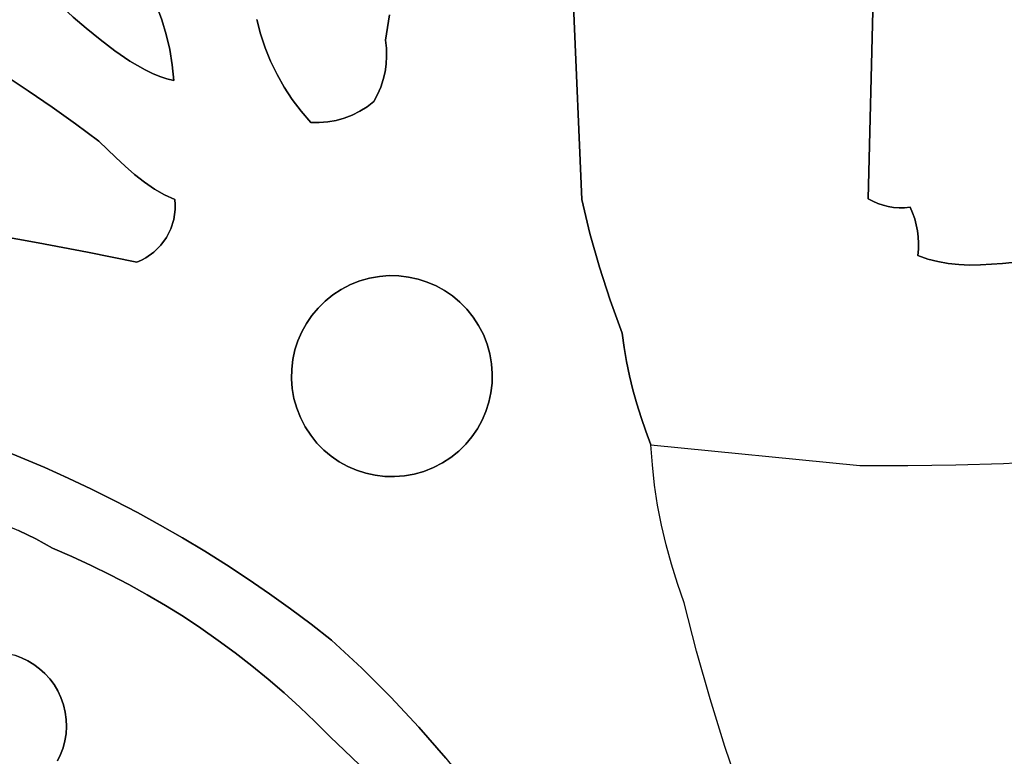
# Model space of a CAD drawing. Header units: inches. Extents: x 36.3 to 71.4, y 17.4 to 61.7.
# Tile 46 of 80: x 62.2 to 67.1, y 29.8 to 33.5. Entities that reach past the tile are written whole.
import ezdxf

# ---------------------------------------------------------------- set-up
doc = ezdxf.new("R2010")
doc.units = ezdxf.units.IN
doc.layers.add('SURFACES_FOR_SKETCHUP', color=7, linetype='Continuous')

msp = doc.modelspace()

# ---------------------------------------------------------------- linework, layer by layer
at = {"layer": 'SURFACES_FOR_SKETCHUP'}
for points, invisible_edges in [([(66.4275, 32.5645), (66.4626, 33.9649), (64.9504, 33.5319)], 10), ([(66.4275, 32.5645), (67.0596, 33.83), (66.4626, 33.9649)], 3), ([(61.889, 33.8459), (61.8492, 33.338), (62.3859, 33.5263)], 3), ([(66.4275, 32.5645), (66.6382, 32.5218), (67.0596, 33.83)], 11), ([(67.1145, 33.8287), (67.0596, 33.83), (66.6382, 32.5218)], 10), ([(66.6382, 32.5218), (67.6214, 32.5601), (67.1145, 33.8287)], 11), ([(62.5062, 33.419), (62.7899, 33.6715), (62.4421, 33.4749)], 3), ([(62.7899, 33.6715), (62.5062, 33.419), (62.8268, 33.6032)], 3), ([(62.5062, 33.419), (62.5761, 33.3616), (62.8268, 33.6032)], 10), ([(62.8589, 33.5329), (62.8268, 33.6032), (62.5761, 33.3616)], 10), ([(62.5761, 33.3616), (62.65, 33.3058), (62.8589, 33.5329)], 10), ([(62.8862, 33.4606), (62.8589, 33.5329), (62.65, 33.3058)], 10), ([(62.8589, 33.5329), (62.8862, 33.4606), (63.3617, 33.4624)], 10), ([(64.9917, 32.5601), (64.9504, 33.5319), (63.9963, 33.1611)], 10), ([(64.0054, 33.1997), (63.9963, 33.1611), (64.9504, 33.5319)], 10), ([(64.0111, 33.239), (64.0054, 33.1997), (64.9504, 33.5319)], 10), ([(64.0133, 33.2786), (64.0111, 33.239), (64.9504, 33.5319)], 10), ([(64.0277, 33.4864), (64.0121, 33.3185), (64.9504, 33.5319)], 11), ([(64.0121, 33.3185), (64.0133, 33.2786), (64.9504, 33.5319)], 10), ([(64.9504, 33.5319), (64.9917, 32.5601), (66.4275, 32.5645)], 10), ([(61.9728, 33.2625), (62.3859, 33.5263), (61.8492, 33.338)], 3), ([(62.095, 33.1849), (62.3859, 33.5263), (61.9728, 33.2625)], 3), ([(62.3859, 33.5263), (62.095, 33.1849), (62.4421, 33.4749)], 3), ([(63.3806, 33.3909), (64.0277, 33.4864), (63.3617, 33.4624)], 3), ([(64.0277, 33.4864), (63.3806, 33.3909), (64.0074, 33.3584)], 3), ([(64.0277, 33.4864), (64.0074, 33.3584), (64.0121, 33.3185)], 8), ([(62.2159, 33.1051), (62.4421, 33.4749), (62.095, 33.1849)], 3), ([(62.4421, 33.4749), (62.2159, 33.1051), (62.5062, 33.419)], 3), ([(62.65, 33.3058), (62.7258, 33.2544), (62.8862, 33.4606)], 10), ([(62.8862, 33.4606), (62.7258, 33.2544), (62.9086, 33.3867)], 3), ([(62.8862, 33.4606), (62.9086, 33.3867), (63.3617, 33.4624)], 10), ([(62.9086, 33.3867), (62.9261, 33.3113), (63.3617, 33.4624)], 10), ([(63.3806, 33.3909), (63.3617, 33.4624), (62.9261, 33.3113)], 10), ([(62.3354, 33.0233), (62.5062, 33.419), (62.2159, 33.1051)], 3), ([(62.5062, 33.419), (62.3354, 33.0233), (62.5761, 33.3616)], 3), ([(62.9086, 33.3867), (62.7258, 33.2544), (62.9261, 33.3113)], 3), ([(62.9261, 33.3113), (62.9386, 33.2348), (63.3806, 33.3909)], 10), ([(63.404, 33.3211), (63.3806, 33.3909), (62.9386, 33.2348)], 10), ([(63.404, 33.3211), (64.0074, 33.3584), (63.3806, 33.3909)], 3), ([(62.5761, 33.3616), (62.3354, 33.0233), (62.65, 33.3058)], 3), ([(63.4318, 33.2531), (64.0074, 33.3584), (63.404, 33.3211)], 3), ([(63.4638, 33.187), (64.0074, 33.3584), (63.4318, 33.2531)], 3), ([(64.0074, 33.3584), (63.4638, 33.187), (64.0121, 33.3185)], 3), ([(62.4535, 32.9393), (62.65, 33.3058), (62.3354, 33.0233)], 3), ([(62.65, 33.3058), (62.4535, 32.9393), (62.7258, 33.2544)], 3), ([(62.8017, 33.2106), (62.9261, 33.3113), (62.7258, 33.2544)], 3), ([(62.8017, 33.2106), (62.8391, 33.1924), (62.9261, 33.3113)], 10), ([(62.9386, 33.2348), (62.9261, 33.3113), (62.8391, 33.1924)], 10), ([(62.9386, 33.2348), (62.9459, 33.1573), (63.404, 33.3211)], 10), ([(63.4318, 33.2531), (63.404, 33.3211), (62.9459, 33.1573)], 10), ([(63.5, 33.1231), (64.0121, 33.3185), (63.4638, 33.187)], 3), ([(64.0121, 33.3185), (63.5, 33.1231), (64.0133, 33.2786)], 3), ([(62.57, 32.8533), (62.7258, 33.2544), (62.4535, 32.9393)], 3), ([(62.7258, 33.2544), (62.57, 32.8533), (62.8017, 33.2106)], 3), ([(62.8391, 33.1924), (62.8757, 33.1772), (62.9386, 33.2348)], 10), ([(62.8757, 33.1772), (62.9114, 33.1654), (62.9386, 33.2348)], 10), ([(62.9459, 33.1573), (62.9386, 33.2348), (62.9114, 33.1654)], 2), ([(63.4638, 33.187), (63.4318, 33.2531), (62.9459, 33.1573)], 10), ([(64.0133, 33.2786), (63.5, 33.1231), (64.0111, 33.239)], 3), ([(64.0111, 33.239), (63.5, 33.1231), (64.0054, 33.1997)], 3), ([(62.095, 33.1849), (61.8753, 32.9825), (62.2159, 33.1051)], 3), ([(62.8017, 33.2106), (62.57, 32.8533), (62.8391, 33.1924)], 3), ([(62.57, 32.8533), (62.6557, 32.7706), (62.8391, 33.1924)], 10), ([(62.8757, 33.1772), (62.8391, 33.1924), (62.6557, 32.7706)], 10), ([(63.5, 33.1231), (63.4638, 33.187), (62.9459, 33.1573)], 10), ([(64.0054, 33.1997), (63.5, 33.1231), (63.9963, 33.1611)], 3), ([(62.9114, 33.1654), (62.8757, 33.1772), (62.6557, 32.7706)], 10), ([(62.6557, 32.7706), (62.7019, 32.7279), (62.9114, 33.1654)], 10), ([(62.9114, 33.1654), (62.7019, 32.7279), (62.9459, 33.1573)], 3), ([(62.7498, 32.6863), (62.9459, 33.1573), (62.7019, 32.7279)], 3), ([(62.7498, 32.6863), (62.799, 32.6473), (62.9459, 33.1573)], 10), ([(62.799, 32.6473), (62.8493, 32.6123), (62.9459, 33.1573)], 10), ([(62.8493, 32.6123), (62.9002, 32.5829), (62.9459, 33.1573)], 10), ([(62.9513, 32.5604), (62.9459, 33.1573), (62.9002, 32.5829)], 3), ([(63.5403, 33.0617), (63.5, 33.1231), (62.9459, 33.1573)], 10), ([(62.9459, 33.1573), (62.9513, 32.5604), (63.5403, 33.0617)], 11), ([(63.5403, 33.0617), (63.9963, 33.1611), (63.5, 33.1231)], 3), ([(63.9963, 33.1611), (63.5403, 33.0617), (63.8407, 32.9835)], 11), ([(63.8407, 32.9835), (63.8788, 33.0025), (63.9963, 33.1611)], 10), ([(63.9963, 33.1611), (63.8788, 33.0025), (63.9839, 33.1233)], 3), ([(63.9963, 33.1611), (63.9839, 33.1233), (64.9917, 32.5601)], 10), ([(62.2159, 33.1051), (61.8684, 32.8908), (62.3354, 33.0233)], 3), ([(61.8737, 32.9208), (61.8684, 32.8908), (62.2159, 33.1051)], 10), ([(61.8737, 32.9208), (62.2159, 33.1051), (61.876, 32.9515)], 3), ([(61.876, 32.9515), (62.2159, 33.1051), (61.8753, 32.9825)], 3), ([(63.8788, 33.0025), (63.9151, 33.0251), (63.9839, 33.1233)], 10), ([(63.9682, 33.0866), (63.9839, 33.1233), (63.9151, 33.0251)], 10), ([(63.9492, 33.0513), (63.9682, 33.0866), (63.9151, 33.0251)], 2), ([(63.9682, 33.0866), (63.9492, 33.0513), (64.9917, 32.5601)], 10), ([(63.9839, 33.1233), (63.9682, 33.0866), (64.9917, 32.5601)], 10), ([(63.5403, 33.0617), (62.9513, 32.5604), (63.5845, 33.0028)], 3), ([(63.5845, 33.0028), (63.7601, 32.9569), (63.5403, 33.0617)], 3), ([(63.801, 32.9683), (63.5403, 33.0617), (63.7601, 32.9569)], 3), ([(63.8407, 32.9835), (63.5403, 33.0617), (63.801, 32.9683)], 3), ([(63.9492, 33.0513), (63.9151, 33.0251), (64.1236, 32.1717)], 10), ([(64.1708, 32.1613), (64.2168, 32.1465), (63.9492, 33.0513)], 10), ([(64.1236, 32.1717), (64.1708, 32.1613), (63.9492, 33.0513)], 10), ([(64.2168, 32.1465), (64.9917, 32.5601), (63.9492, 33.0513)], 11), ([(61.8494, 32.8333), (62.0189, 32.3867), (62.3354, 33.0233)], 11), ([(61.8602, 32.8615), (61.8494, 32.8333), (62.3354, 33.0233)], 10), ([(61.8602, 32.8615), (62.3354, 33.0233), (61.8684, 32.8908)], 3), ([(62.4535, 32.9393), (62.3354, 33.0233), (62.0189, 32.3867)], 10), ([(63.5845, 33.0028), (62.9513, 32.5604), (63.6325, 32.9467)], 3), ([(63.6756, 32.946), (63.7182, 32.9494), (63.5845, 33.0028)], 10), ([(63.6325, 32.9467), (63.6756, 32.946), (63.5845, 33.0028)], 2), ([(63.7182, 32.9494), (63.7601, 32.9569), (63.5845, 33.0028)], 10), ([(63.8407, 32.9835), (64.0265, 32.1786), (63.8788, 33.0025)], 3), ([(63.9151, 33.0251), (63.8788, 33.0025), (64.0753, 32.1775)], 10), ([(64.0753, 32.1775), (63.8788, 33.0025), (64.0265, 32.1786)], 3), ([(64.0753, 32.1775), (64.1236, 32.1717), (63.9151, 33.0251)], 10), ([(62.2665, 32.3429), (62.4535, 32.9393), (62.0189, 32.3867)], 3), ([(62.4535, 32.9393), (62.2665, 32.3429), (62.57, 32.8533)], 3), ([(62.9533, 32.535), (63.6325, 32.9467), (62.9513, 32.5604)], 3), ([(62.953, 32.5098), (63.6325, 32.9467), (62.9533, 32.535)], 3), ([(62.953, 32.5098), (63.7434, 32.0823), (63.6325, 32.9467)], 11), ([(63.6325, 32.9467), (63.8316, 32.1336), (63.6756, 32.946)], 3), ([(63.8316, 32.1336), (63.6325, 32.9467), (63.7858, 32.1099)], 3), ([(63.7858, 32.1099), (63.6325, 32.9467), (63.7434, 32.0823)], 3), ([(63.6756, 32.946), (63.8796, 32.1525), (63.7182, 32.9494)], 3), ([(63.8796, 32.1525), (63.6756, 32.946), (63.8316, 32.1336)], 3), ([(63.7182, 32.9494), (63.9283, 32.1662), (63.7601, 32.9569)], 3), ([(63.9283, 32.1662), (63.7182, 32.9494), (63.8796, 32.1525)], 3), ([(63.7601, 32.9569), (63.9773, 32.1749), (63.801, 32.9683)], 3), ([(63.9773, 32.1749), (63.7601, 32.9569), (63.9283, 32.1662)], 3), ([(63.801, 32.9683), (63.9773, 32.1749), (63.8407, 32.9835)], 3), ([(64.0265, 32.1786), (63.8407, 32.9835), (63.9773, 32.1749)], 3), ([(62.6557, 32.7706), (62.57, 32.8533), (62.2665, 32.3429)], 10), ([(62.2665, 32.3429), (62.5135, 32.2962), (62.6557, 32.7706)], 10), ([(62.7019, 32.7279), (62.6557, 32.7706), (62.5135, 32.2962)], 10), ([(62.7019, 32.7279), (62.5135, 32.2962), (62.7498, 32.6863)], 3), ([(62.7498, 32.6863), (62.5135, 32.2962), (62.799, 32.6473)], 3), ([(62.7599, 32.2464), (62.799, 32.6473), (62.5135, 32.2962)], 3), ([(62.7834, 32.2564), (62.799, 32.6473), (62.7599, 32.2464)], 3), ([(62.7834, 32.2564), (62.8057, 32.2681), (62.799, 32.6473)], 10), ([(62.8493, 32.6123), (62.799, 32.6473), (62.8057, 32.2681)], 10), ([(62.8464, 32.2966), (62.8493, 32.6123), (62.8057, 32.2681)], 3), ([(62.8813, 32.3309), (62.8493, 32.6123), (62.8464, 32.2966)], 3), ([(62.9099, 32.3703), (62.9318, 32.4138), (62.8493, 32.6123)], 10), ([(62.8493, 32.6123), (62.9318, 32.4138), (62.9002, 32.5829)], 3), ([(62.9099, 32.3703), (62.8493, 32.6123), (62.8813, 32.3309)], 3), ([(62.9533, 32.535), (62.9513, 32.5604), (62.9002, 32.5829)], 8), ([(62.9464, 32.4606), (62.953, 32.5098), (62.9002, 32.5829)], 10), ([(62.9533, 32.535), (62.9002, 32.5829), (62.953, 32.5098)], 3), ([(62.9318, 32.4138), (62.9464, 32.4606), (62.9002, 32.5829)], 10), ([(64.2168, 32.1465), (64.2612, 32.1274), (64.9917, 32.5601)], 10), ([(64.2612, 32.1274), (64.3036, 32.1041), (64.9917, 32.5601)], 10), ([(64.3036, 32.1041), (64.3438, 32.0767), (64.9917, 32.5601)], 10), ([(65.0326, 32.3899), (64.9917, 32.5601), (64.3438, 32.0767)], 10), ([(65.0326, 32.3899), (66.4275, 32.5645), (64.9917, 32.5601)], 3), ([(65.0802, 32.2216), (66.4275, 32.5645), (65.0326, 32.3899)], 3), ([(65.1344, 32.0552), (66.4275, 32.5645), (65.0802, 32.2216)], 3), ([(65.1951, 31.8911), (66.4275, 32.5645), (65.1344, 32.0552)], 3), ([(65.1951, 31.8911), (65.2049, 31.8192), (66.4275, 32.5645)], 10), ([(66.4275, 32.5645), (65.2049, 31.8192), (66.6774, 32.2795)], 11), ([(66.4517, 32.5513), (66.4275, 32.5645), (66.6774, 32.2795)], 10), ([(66.4275, 32.5645), (66.4517, 32.5513), (66.5027, 32.5315)], 10), ([(66.5292, 32.5249), (66.4275, 32.5645), (66.5027, 32.5315)], 3), ([(66.4275, 32.5645), (66.5292, 32.5249), (66.6382, 32.5218)], 11), ([(66.4768, 32.5403), (66.4517, 32.5513), (66.6774, 32.2795)], 10), ([(66.4768, 32.5403), (66.5027, 32.5315), (66.4517, 32.5513)], 2), ([(66.5027, 32.5315), (66.4768, 32.5403), (66.6774, 32.2795)], 10), ([(67.6214, 32.5601), (66.6382, 32.5218), (67.2132, 32.2513)], 11), ([(62.9464, 32.4606), (63.7046, 32.0511), (62.953, 32.5098)], 3), ([(63.7434, 32.0823), (62.953, 32.5098), (63.7046, 32.0511)], 3), ([(66.6774, 32.2795), (66.6805, 32.3106), (66.5027, 32.5315)], 10), ([(66.5292, 32.5249), (66.5027, 32.5315), (66.6805, 32.3106)], 10), ([(66.6797, 32.3728), (66.5292, 32.5249), (66.6812, 32.3418)], 3), ([(66.6805, 32.3106), (66.6812, 32.3418), (66.5292, 32.5249)], 10), ([(66.5292, 32.5249), (66.6797, 32.3728), (66.5561, 32.5207)], 3), ([(66.5292, 32.5249), (66.5561, 32.5207), (66.6382, 32.5218)], 10), ([(66.6382, 32.5218), (66.5561, 32.5207), (66.6108, 32.5191)], 3), ([(66.5561, 32.5207), (66.6698, 32.434), (66.5834, 32.5187)], 3), ([(66.6759, 32.4036), (66.5561, 32.5207), (66.6797, 32.3728)], 3), ([(66.6698, 32.434), (66.5561, 32.5207), (66.6759, 32.4036)], 3), ([(66.5834, 32.5187), (66.6108, 32.5191), (66.5561, 32.5207)], 2), ([(66.5834, 32.5187), (66.6615, 32.4639), (66.6108, 32.5191)], 3), ([(66.6615, 32.4639), (66.5834, 32.5187), (66.6698, 32.434)], 3), ([(66.6509, 32.4933), (66.6382, 32.5218), (66.6108, 32.5191)], 8), ([(66.6509, 32.4933), (66.6108, 32.5191), (66.6615, 32.4639)], 3), ([(67.2132, 32.2513), (66.6382, 32.5218), (67.1019, 32.2393)], 3), ([(66.6509, 32.4933), (67.1019, 32.2393), (66.6382, 32.5218)], 3), ([(66.6615, 32.4639), (66.9913, 32.2324), (66.6509, 32.4933)], 3), ([(67.1019, 32.2393), (66.6509, 32.4933), (66.9913, 32.2324)], 3), ([(62.9318, 32.4138), (63.6695, 32.0165), (62.9464, 32.4606)], 3), ([(63.7046, 32.0511), (62.9464, 32.4606), (63.6695, 32.0165)], 3), ([(66.6698, 32.434), (66.9367, 32.232), (66.6615, 32.4639)], 3), ([(66.9913, 32.2324), (66.6615, 32.4639), (66.9367, 32.232)], 3), ([(62.9099, 32.3703), (63.6382, 31.979), (62.9318, 32.4138)], 3), ([(63.6695, 32.0165), (62.9318, 32.4138), (63.6382, 31.979)], 3), ([(66.9367, 32.232), (66.6698, 32.434), (66.8827, 32.2343)], 3), ([(66.6759, 32.4036), (66.8827, 32.2343), (66.6698, 32.434)], 3), ([(66.6797, 32.3728), (66.8296, 32.2397), (66.6759, 32.4036)], 3), ([(66.8827, 32.2343), (66.6759, 32.4036), (66.8296, 32.2397)], 3), ([(62.2665, 32.3429), (62.0189, 32.3867), (61.9382, 31.3619)], 10), ([(61.9382, 31.3619), (62.0595, 31.3159), (62.2665, 32.3429)], 10), ([(62.5135, 32.2962), (62.2665, 32.3429), (62.0595, 31.3159)], 10), ([(62.8813, 32.3309), (63.5875, 31.8965), (62.9099, 32.3703)], 3), ([(63.6108, 31.9389), (62.9099, 32.3703), (63.5875, 31.8965)], 3), ([(63.6382, 31.979), (62.9099, 32.3703), (63.6108, 31.9389)], 3), ([(64.3813, 32.0454), (65.0326, 32.3899), (64.3438, 32.0767)], 3), ([(64.4158, 32.0103), (65.0326, 32.3899), (64.3813, 32.0454)], 3), ([(64.4471, 31.9714), (65.0326, 32.3899), (64.4158, 32.0103)], 3), ([(65.0326, 32.3899), (64.4471, 31.9714), (65.0802, 32.2216)], 3), ([(66.6812, 32.3418), (66.7776, 32.2488), (66.6797, 32.3728)], 3), ([(66.8296, 32.2397), (66.6797, 32.3728), (66.7776, 32.2488)], 3), ([(62.0595, 31.3159), (62.1798, 31.2675), (62.5135, 32.2962)], 10), ([(62.1798, 31.2675), (62.299, 31.2168), (62.5135, 32.2962)], 10), ([(62.7599, 32.2464), (62.5135, 32.2962), (62.299, 31.2168)], 10), ([(62.8057, 32.2681), (63.5536, 31.8061), (62.8464, 32.2966)], 3), ([(62.8464, 32.2966), (63.5684, 31.8521), (62.8813, 32.3309)], 3), ([(63.5684, 31.8521), (62.8464, 32.2966), (63.5536, 31.8061)], 3), ([(63.5875, 31.8965), (62.8813, 32.3309), (63.5684, 31.8521)], 3), ([(66.6805, 32.3106), (66.6774, 32.2795), (66.7268, 32.2619)], 8), ([(66.6812, 32.3418), (66.6805, 32.3106), (66.7268, 32.2619)], 10), ([(66.7268, 32.2619), (66.7776, 32.2488), (66.6812, 32.3418)], 10), ([(62.299, 31.2168), (62.4172, 31.1638), (62.7599, 32.2464)], 10), ([(62.4172, 31.1638), (62.5342, 31.1084), (62.7599, 32.2464)], 10), ([(62.5342, 31.1084), (62.6501, 31.0508), (62.7599, 32.2464)], 10), ([(63.5363, 31.6617), (62.7599, 32.2464), (62.6501, 31.0508)], 11), ([(62.7599, 32.2464), (63.5374, 31.7106), (62.7834, 32.2564)], 3), ([(63.5374, 31.7106), (62.7599, 32.2464), (63.5363, 31.6617)], 3), ([(62.7834, 32.2564), (63.5432, 31.7588), (62.8057, 32.2681)], 3), ([(63.5432, 31.7588), (62.7834, 32.2564), (63.5374, 31.7106)], 3), ([(63.5536, 31.8061), (62.8057, 32.2681), (63.5432, 31.7588)], 3), ([(65.2171, 31.7478), (66.6774, 32.2795), (65.2049, 31.8192)], 3), ([(66.387, 31.2269), (66.6774, 32.2795), (65.2171, 31.7478)], 11), ([(66.6273, 31.2266), (66.6774, 32.2795), (66.387, 31.2269)], 3), ([(66.6774, 32.2795), (66.6273, 31.2266), (66.7268, 32.2619)], 3), ([(66.7268, 32.2619), (66.6273, 31.2266), (66.7776, 32.2488)], 3), ([(66.7776, 32.2488), (66.6273, 31.2266), (66.8296, 32.2397)], 3), ([(67.2132, 32.2513), (67.1019, 32.2393), (67.3462, 31.2511)], 10), ([(64.4747, 31.9291), (65.0802, 32.2216), (64.4471, 31.9714)], 3), ([(64.4984, 31.8833), (65.0802, 32.2216), (64.4747, 31.9291)], 3), ([(65.0802, 32.2216), (64.4984, 31.8833), (65.1344, 32.0552)], 3), ([(66.8676, 31.2298), (66.8296, 32.2397), (66.6273, 31.2266)], 3), ([(66.8296, 32.2397), (66.8676, 31.2298), (66.8827, 32.2343)], 3), ([(66.8827, 32.2343), (66.8676, 31.2298), (66.9367, 32.232)], 3), ([(66.9367, 32.232), (66.8676, 31.2298), (66.9913, 32.2324)], 3), ([(67.1074, 31.2375), (66.9913, 32.2324), (66.8676, 31.2298)], 3), ([(67.1019, 32.2393), (66.9913, 32.2324), (67.1074, 31.2375)], 10), ([(67.1074, 31.2375), (67.3462, 31.2511), (67.1019, 32.2393)], 10), ([(63.8316, 32.1336), (63.5684, 31.8521), (64.2168, 32.1465)], 11), ([(64.2168, 32.1465), (63.5684, 31.8521), (63.8628, 31.2036)], 11), ([(64.2168, 32.1465), (64.1708, 32.1613), (63.8316, 32.1336)], 10), ([(63.8796, 32.1525), (63.8316, 32.1336), (64.1708, 32.1613)], 10), ([(64.5113, 31.498), (64.2168, 32.1465), (63.8628, 31.2036)], 11), ([(64.1236, 32.1717), (64.0753, 32.1775), (63.8796, 32.1525)], 10), ([(63.8796, 32.1525), (64.0753, 32.1775), (63.9283, 32.1662)], 3), ([(64.1708, 32.1613), (64.1236, 32.1717), (63.8796, 32.1525)], 10), ([(64.0265, 32.1786), (63.9283, 32.1662), (64.0753, 32.1775)], 3), ([(64.0265, 32.1786), (63.9773, 32.1749), (63.9283, 32.1662)], 8), ([(64.2168, 32.1465), (64.4984, 31.8833), (64.2612, 32.1274)], 3), ([(64.4984, 31.8833), (64.2168, 32.1465), (64.5113, 31.498)], 11), ([(63.5684, 31.8521), (63.8316, 32.1336), (63.5875, 31.8965)], 3), ([(63.8316, 32.1336), (63.7858, 32.1099), (63.5875, 31.8965)], 10), ([(63.5875, 31.8965), (63.7858, 32.1099), (63.6108, 31.9389)], 3), ([(63.6108, 31.9389), (63.7858, 32.1099), (63.6382, 31.979)], 3), ([(63.7858, 32.1099), (63.7434, 32.0823), (63.6382, 31.979)], 10), ([(64.4984, 31.8833), (64.4747, 31.9291), (64.2612, 32.1274)], 10), ([(64.2612, 32.1274), (64.4747, 31.9291), (64.3036, 32.1041)], 3), ([(64.3036, 32.1041), (64.4747, 31.9291), (64.3438, 32.0767)], 3), ([(63.6695, 32.0165), (63.6382, 31.979), (63.7434, 32.0823)], 10), ([(63.7434, 32.0823), (63.7046, 32.0511), (63.6695, 32.0165)], 8), ([(64.3813, 32.0454), (64.3438, 32.0767), (64.4471, 31.9714)], 10), ([(64.4747, 31.9291), (64.4471, 31.9714), (64.3438, 32.0767)], 10), ([(64.5173, 31.8353), (65.1344, 32.0552), (64.4984, 31.8833)], 3), ([(64.531, 31.7866), (65.1344, 32.0552), (64.5173, 31.8353)], 3), ([(65.1344, 32.0552), (64.531, 31.7866), (65.1951, 31.8911)], 3), ([(64.4471, 31.9714), (64.4158, 32.0103), (64.3813, 32.0454)], 8), ([(63.5684, 31.8521), (63.5536, 31.8061), (63.5813, 31.4669)], 10), ([(63.5813, 31.4669), (63.8628, 31.2036), (63.5684, 31.8521)], 11), ([(64.5113, 31.498), (64.5261, 31.544), (64.4984, 31.8833)], 10), ([(64.5173, 31.8353), (64.4984, 31.8833), (64.5261, 31.544)], 10), ([(64.5397, 31.7375), (65.1951, 31.8911), (64.531, 31.7866)], 3), ([(65.1951, 31.8911), (64.5397, 31.7375), (65.2049, 31.8192)], 3), ([(63.5536, 31.8061), (63.5432, 31.7588), (63.5624, 31.5148)], 10), ([(63.5624, 31.5148), (63.5813, 31.4669), (63.5536, 31.8061)], 10), ([(64.5365, 31.5913), (64.5423, 31.6396), (64.5173, 31.8353)], 10), ([(64.5173, 31.8353), (64.5423, 31.6396), (64.531, 31.7866)], 3), ([(64.5261, 31.544), (64.5365, 31.5913), (64.5173, 31.8353)], 10), ([(64.5434, 31.6884), (65.2049, 31.8192), (64.5397, 31.7375)], 3), ([(65.2049, 31.8192), (64.5434, 31.6884), (65.2171, 31.7478)], 3), ([(63.5432, 31.7588), (63.5374, 31.7106), (63.5624, 31.5148)], 10), ([(64.5434, 31.6884), (64.531, 31.7866), (64.5423, 31.6396)], 3), ([(64.5434, 31.6884), (64.5397, 31.7375), (64.531, 31.7866)], 8), ([(63.5363, 31.6617), (63.5486, 31.5635), (63.5374, 31.7106)], 3), ([(63.5624, 31.5148), (63.5374, 31.7106), (63.5486, 31.5635)], 3), ([(65.2171, 31.7478), (64.5423, 31.6396), (65.2317, 31.6769)], 3), ([(64.5423, 31.6396), (65.2171, 31.7478), (64.5434, 31.6884)], 3), ([(65.2317, 31.6769), (66.387, 31.2269), (65.2171, 31.7478)], 3), ([(63.5363, 31.6617), (62.6501, 31.0508), (63.54, 31.6126)], 3), ([(63.5363, 31.6617), (63.54, 31.6126), (63.5486, 31.5635)], 8), ([(64.5365, 31.5913), (65.2317, 31.6769), (64.5423, 31.6396)], 3), ([(65.2317, 31.6769), (64.5365, 31.5913), (65.2485, 31.6065)], 3), ([(65.2485, 31.6065), (66.387, 31.2269), (65.2317, 31.6769)], 3), ([(62.7647, 30.9908), (63.54, 31.6126), (62.6501, 31.0508)], 3), ([(63.54, 31.6126), (62.7647, 30.9908), (63.5486, 31.5635)], 3), ([(64.5365, 31.5913), (64.5261, 31.544), (65.2485, 31.6065)], 10), ([(65.2677, 31.5367), (65.2485, 31.6065), (64.5261, 31.544)], 10), ([(65.2677, 31.5367), (66.387, 31.2269), (65.2485, 31.6065)], 3), ([(62.8782, 30.9286), (63.5486, 31.5635), (62.7647, 30.9908)], 3), ([(63.5486, 31.5635), (62.8782, 30.9286), (63.5624, 31.5148)], 3), ([(63.5624, 31.5148), (62.8782, 30.9286), (63.5813, 31.4669)], 3), ([(64.5261, 31.544), (64.5113, 31.498), (65.2677, 31.5367)], 10), ([(65.2892, 31.4676), (65.2677, 31.5367), (64.5113, 31.498)], 10), ([(65.2892, 31.4676), (66.387, 31.2269), (65.2677, 31.5367)], 3), ([(62.9904, 30.8641), (63.5813, 31.4669), (62.8782, 30.9286)], 3), ([(63.5813, 31.4669), (62.9904, 30.8641), (63.6049, 31.4211)], 3), ([(63.5813, 31.4669), (63.6049, 31.4211), (63.8184, 31.2227)], 10), ([(63.8628, 31.2036), (63.5813, 31.4669), (63.8184, 31.2227)], 3), ([(64.248, 31.2165), (64.5113, 31.498), (63.8628, 31.2036)], 11), ([(64.5113, 31.498), (64.248, 31.2165), (64.4922, 31.4537)], 3), ([(64.248, 31.2165), (64.2938, 31.2402), (64.4922, 31.4537)], 10), ([(64.4922, 31.4537), (64.2938, 31.2402), (64.4688, 31.4112)], 3), ([(64.4922, 31.4537), (64.4688, 31.4112), (65.3463, 31.23)], 10), ([(64.5113, 31.498), (64.4922, 31.4537), (65.2892, 31.4676)], 10), ([(65.313, 31.3991), (65.2892, 31.4676), (64.4922, 31.4537)], 10), ([(65.3463, 31.23), (65.313, 31.3991), (64.4922, 31.4537)], 11), ([(65.2892, 31.4676), (65.313, 31.3991), (66.387, 31.2269)], 10), ([(63.1013, 30.7975), (63.6049, 31.4211), (62.9904, 30.8641)], 3), ([(63.6049, 31.4211), (63.1013, 30.7975), (63.6326, 31.3787)], 3), ([(63.776, 31.246), (63.6049, 31.4211), (63.7359, 31.2734)], 3), ([(63.8184, 31.2227), (63.6049, 31.4211), (63.776, 31.246)], 3), ([(63.6049, 31.4211), (63.6326, 31.3787), (63.7359, 31.2734)], 10), ([(64.4688, 31.4112), (64.2938, 31.2402), (64.4415, 31.3711)], 3), ([(64.4688, 31.4112), (64.4415, 31.3711), (65.3575, 31.1289)], 10), ([(65.3575, 31.1289), (65.3463, 31.23), (64.4688, 31.4112)], 10), ([(63.6326, 31.3787), (63.1013, 30.7975), (63.6638, 31.3399)], 3), ([(63.6984, 31.3047), (63.7359, 31.2734), (63.6326, 31.3787)], 10), ([(63.6326, 31.3787), (63.6638, 31.3399), (63.6984, 31.3047)], 8), ([(64.2938, 31.2402), (64.3362, 31.2678), (64.4415, 31.3711)], 10), ([(64.4101, 31.3336), (64.4415, 31.3711), (64.3362, 31.2678)], 10), ([(64.4415, 31.3711), (64.4101, 31.3336), (65.3575, 31.1289)], 10), ([(65.3463, 31.23), (65.339, 31.3315), (65.313, 31.3991)], 8), ([(65.339, 31.3315), (66.387, 31.2269), (65.313, 31.3991)], 2), ([(62.0595, 31.3159), (61.9902, 30.9711), (62.1798, 31.2675)], 3), ([(63.2108, 30.7286), (63.6638, 31.3399), (63.1013, 30.7975)], 3), ([(63.6638, 31.3399), (63.2108, 30.7286), (63.6984, 31.3047)], 3), ([(64.3362, 31.2678), (64.375, 31.299), (64.4101, 31.3336)], 8), ([(64.4101, 31.3336), (64.375, 31.299), (65.3726, 31.0285)], 10), ([(65.3726, 31.0285), (65.3575, 31.1289), (64.4101, 31.3336)], 10), ([(62.0799, 30.9388), (62.1798, 31.2675), (61.9902, 30.9711)], 3), ([(62.1798, 31.2675), (62.0799, 30.9388), (62.299, 31.2168)], 3), ([(63.3191, 30.6575), (63.6984, 31.3047), (63.2108, 30.7286)], 3), ([(63.6984, 31.3047), (63.3191, 30.6575), (63.7359, 31.2734)], 3), ([(63.7359, 31.2734), (63.3191, 30.6575), (63.776, 31.246)], 3), ([(64.3362, 31.2678), (64.2938, 31.2402), (65.4145, 30.8299)], 10), ([(64.375, 31.299), (64.3362, 31.2678), (65.3916, 30.9288)], 10), ([(65.4145, 30.8299), (65.3916, 30.9288), (64.3362, 31.2678)], 10), ([(65.3916, 30.9288), (65.3726, 31.0285), (64.375, 31.299)], 10), ([(62.1678, 30.9015), (62.299, 31.2168), (62.0799, 30.9388)], 3), ([(62.2537, 30.8595), (62.299, 31.2168), (62.1678, 30.9015)], 3), ([(62.299, 31.2168), (62.2537, 30.8595), (62.4172, 31.1638)], 3), ([(63.4259, 30.5843), (63.776, 31.246), (63.3191, 30.6575)], 3), ([(63.776, 31.246), (63.4259, 30.5843), (63.8184, 31.2227)], 3), ([(63.8184, 31.2227), (63.4259, 30.5843), (63.8628, 31.2036)], 3), ([(63.8628, 31.2036), (63.9088, 31.1888), (64.248, 31.2165)], 10), ([(64.2001, 31.1976), (64.248, 31.2165), (63.9088, 31.1888)], 10), ([(64.248, 31.2165), (64.035, 30.0657), (64.2938, 31.2402)], 3), ([(64.2938, 31.2402), (64.035, 30.0657), (65.4412, 30.7319)], 11), ([(64.2001, 31.1976), (64.035, 30.0657), (64.248, 31.2165)], 3), ([(65.4412, 30.7319), (65.4145, 30.8299), (64.2938, 31.2402)], 10), ([(62.2537, 30.8595), (62.3373, 30.8127), (62.4172, 31.1638)], 10), ([(62.5342, 31.1084), (62.4172, 31.1638), (62.3373, 30.8127)], 10), ([(63.5313, 30.5089), (63.8628, 31.2036), (63.4259, 30.5843)], 3), ([(63.8628, 31.2036), (63.5313, 30.5089), (63.9088, 31.1888)], 3), ([(63.6352, 30.4314), (63.9088, 31.1888), (63.5313, 30.5089)], 3), ([(63.9088, 31.1888), (63.6352, 30.4314), (63.9561, 31.1784)], 3), ([(63.9561, 31.1784), (63.6352, 30.4314), (64.0043, 31.1726)], 3), ([(63.7376, 30.3518), (64.0043, 31.1726), (63.6352, 30.4314)], 3), ([(64.0532, 31.1715), (63.7376, 30.3518), (64.1023, 31.1752)], 3), ([(63.889, 30.2112), (64.1023, 31.1752), (63.7376, 30.3518)], 3), ([(64.0043, 31.1726), (63.7376, 30.3518), (64.0532, 31.1715)], 3), ([(64.1514, 31.1839), (63.889, 30.2112), (64.2001, 31.1976)], 3), ([(64.035, 30.0657), (64.2001, 31.1976), (63.889, 30.2112)], 3), ([(64.1023, 31.1752), (63.889, 30.2112), (64.1514, 31.1839)], 3), ([(63.9088, 31.1888), (63.9561, 31.1784), (64.2001, 31.1976)], 10), ([(63.9561, 31.1784), (64.0043, 31.1726), (64.2001, 31.1976)], 10), ([(64.2001, 31.1976), (64.0043, 31.1726), (64.1514, 31.1839)], 3), ([(64.0532, 31.1715), (64.1514, 31.1839), (64.0043, 31.1726)], 3), ([(64.0532, 31.1715), (64.1023, 31.1752), (64.1514, 31.1839)], 8), ([(62.435, 30.7708), (62.5342, 31.1084), (62.3373, 30.8127)], 3), ([(62.5342, 31.1084), (62.435, 30.7708), (62.6501, 31.0508)], 3), ([(62.5314, 30.7265), (62.6501, 31.0508), (62.435, 30.7708)], 3), ([(62.6501, 31.0508), (62.5314, 30.7265), (62.7647, 30.9908)], 3), ([(62.6267, 30.6798), (62.7647, 30.9908), (62.5314, 30.7265)], 3), ([(62.7647, 30.9908), (62.6267, 30.6798), (62.8782, 30.9286)], 3), ([(62.7206, 30.6307), (62.8782, 30.9286), (62.6267, 30.6798)], 3), ([(62.8131, 30.5793), (62.8782, 30.9286), (62.7206, 30.6307)], 3), ([(62.8782, 30.9286), (62.8131, 30.5793), (62.9904, 30.8641)], 3), ([(62.1678, 30.9015), (62.0432, 30.2933), (62.2537, 30.8595)], 3), ([(62.9043, 30.5256), (62.9904, 30.8641), (62.8131, 30.5793)], 3), ([(62.9904, 30.8641), (62.9043, 30.5256), (63.1013, 30.7975)], 3), ([(62.0793, 30.2911), (62.2537, 30.8595), (62.0432, 30.2933)], 3), ([(62.1148, 30.2853), (62.2537, 30.8595), (62.0793, 30.2911)], 3), ([(62.2537, 30.8595), (62.1148, 30.2853), (62.3373, 30.8127)], 3), ([(62.1493, 30.2762), (62.3373, 30.8127), (62.1148, 30.2853)], 3), ([(62.1826, 30.2639), (62.3373, 30.8127), (62.1493, 30.2762)], 3), ([(62.3373, 30.8127), (62.1826, 30.2639), (62.435, 30.7708)], 3), ([(62.2146, 30.2484), (62.435, 30.7708), (62.1826, 30.2639)], 3), ([(62.435, 30.7708), (62.2146, 30.2484), (62.5314, 30.7265)], 3), ([(62.9941, 30.4696), (63.1013, 30.7975), (62.9043, 30.5256)], 3), ([(63.1013, 30.7975), (62.9941, 30.4696), (63.2108, 30.7286)], 3), ([(62.2449, 30.23), (62.5314, 30.7265), (62.2146, 30.2484)], 3), ([(62.2734, 30.2088), (62.5314, 30.7265), (62.2449, 30.23)], 3), ([(62.5314, 30.7265), (62.2734, 30.2088), (62.6267, 30.6798)], 3), ([(63.0824, 30.4113), (63.2108, 30.7286), (62.9941, 30.4696)], 3), ([(63.2108, 30.7286), (63.0824, 30.4113), (63.3191, 30.6575)], 3), ([(64.1754, 29.9154), (65.4412, 30.7319), (64.035, 30.0657)], 3), ([(65.4412, 30.7319), (64.1754, 29.9154), (65.4717, 30.6349)], 3), ([(62.2998, 30.1848), (62.6267, 30.6798), (62.2734, 30.2088)], 3), ([(62.7206, 30.6307), (62.6267, 30.6798), (62.2998, 30.1848)], 10), ([(62.2998, 30.1848), (62.3239, 30.1582), (62.7206, 30.6307)], 10), ([(62.3239, 30.1582), (62.3455, 30.1292), (62.7206, 30.6307)], 10), ([(62.8131, 30.5793), (62.7206, 30.6307), (62.3455, 30.1292)], 10), ([(63.1692, 30.3508), (63.3191, 30.6575), (63.0824, 30.4113)], 3), ([(63.3191, 30.6575), (63.1692, 30.3508), (63.4259, 30.5843)], 3), ([(65.4717, 30.6349), (64.1754, 29.9154), (65.506, 30.5391)], 3), ([(62.3455, 30.1292), (62.3643, 30.0978), (62.8131, 30.5793)], 10), ([(62.9043, 30.5256), (62.8131, 30.5793), (62.3643, 30.0978)], 10), ([(63.2544, 30.2881), (63.4259, 30.5843), (63.1692, 30.3508)], 3), ([(63.5313, 30.5089), (63.4259, 30.5843), (63.2544, 30.2881)], 10), ([(62.3643, 30.0978), (62.3801, 30.0642), (62.9043, 30.5256)], 10), ([(62.9941, 30.4696), (62.9043, 30.5256), (62.3801, 30.0642)], 10), ([(64.3102, 29.7604), (65.506, 30.5391), (64.1754, 29.9154)], 3), ([(65.506, 30.5391), (64.3102, 29.7604), (65.568, 30.2972)], 3), ([(62.3801, 30.0642), (62.3927, 30.0284), (62.9941, 30.4696)], 10), ([(62.3927, 30.0284), (62.4016, 29.9916), (62.9941, 30.4696)], 10), ([(63.0824, 30.4113), (62.9941, 30.4696), (62.4016, 29.9916)], 10), ([(63.2544, 30.2881), (63.338, 30.2232), (63.5313, 30.5089)], 10), ([(63.6352, 30.4314), (63.5313, 30.5089), (63.338, 30.2232)], 10), ([(63.6352, 30.4314), (63.338, 30.2232), (63.42, 30.1561)], 9), ([(63.6352, 30.4314), (63.42, 30.1561), (63.5003, 30.087)], 9), ([(63.6352, 30.4314), (63.5003, 30.087), (63.7376, 30.3518)], 3), ([(62.4016, 29.9916), (62.4066, 29.9548), (63.0824, 30.4113)], 10), ([(63.1692, 30.3508), (63.0824, 30.4113), (62.4066, 29.9548)], 10), ([(62.4066, 29.9548), (62.408, 29.9183), (63.1692, 30.3508)], 10), ([(63.1692, 30.3508), (62.408, 29.9183), (63.2544, 30.2881)], 3), ([(63.5789, 30.0158), (63.7376, 30.3518), (63.5003, 30.087)], 3), ([(63.7376, 30.3518), (63.5789, 30.0158), (63.889, 30.2112)], 3), ([(61.933, 30.2781), (61.713, 30.0999), (62.2146, 30.2484)], 11), ([(61.9698, 30.287), (61.933, 30.2781), (62.1826, 30.2639)], 10), ([(62.2146, 30.2484), (62.1826, 30.2639), (61.933, 30.2781)], 10), ([(62.1826, 30.2639), (62.1493, 30.2762), (61.9698, 30.287)], 10), ([(63.2544, 30.2881), (62.4057, 29.8821), (63.338, 30.2232)], 3), ([(62.4057, 29.8821), (63.2544, 30.2881), (62.408, 29.9183)], 3), ([(64.4393, 29.601), (65.568, 30.2972), (64.3102, 29.7604)], 3), ([(65.568, 30.2972), (64.4393, 29.601), (65.636, 30.0569)], 3), ([(61.713, 30.0999), (61.8615, 29.5984), (62.2146, 30.2484)], 11), ([(62.3927, 30.0284), (62.2146, 30.2484), (61.8615, 29.5984)], 11), ([(62.2146, 30.2484), (62.3927, 30.0284), (62.2449, 30.23)], 3), ([(62.3927, 30.0284), (62.3801, 30.0642), (62.2449, 30.23)], 10), ([(62.2449, 30.23), (62.3801, 30.0642), (62.2734, 30.2088)], 3), ([(62.3999, 29.8467), (63.338, 30.2232), (62.4057, 29.8821)], 3), ([(63.338, 30.2232), (62.3999, 29.8467), (63.42, 30.1561)], 3), ([(62.2734, 30.2088), (62.3801, 30.0642), (62.2998, 30.1848)], 3), ([(62.3239, 30.1582), (62.2998, 30.1848), (62.3643, 30.0978)], 10), ([(62.3801, 30.0642), (62.3643, 30.0978), (62.2998, 30.1848)], 10), ([(63.6557, 29.9425), (63.889, 30.2112), (63.5789, 30.0158)], 3), ([(63.7307, 29.8672), (63.889, 30.2112), (63.6557, 29.9425)], 3), ([(63.889, 30.2112), (63.7307, 29.8672), (64.035, 30.0657)], 3), ([(62.3643, 30.0978), (62.3455, 30.1292), (62.3239, 30.1582)], 8), ([(63.42, 30.1561), (62.3908, 29.8122), (63.5003, 30.087)], 3), ([(62.3908, 29.8122), (63.42, 30.1561), (62.3999, 29.8467)], 3), ([(62.3908, 29.8122), (63.1691, 28.9336), (63.5003, 30.087)], 11), ([(63.5789, 30.0158), (63.5003, 30.087), (63.1691, 28.9336)], 10), ([(62.1431, 29.5688), (62.3927, 30.0284), (61.8615, 29.5984)], 11), ([(62.1431, 29.5688), (62.3631, 29.7469), (62.3927, 30.0284)], 11), ([(62.3631, 29.7469), (62.3785, 29.7789), (62.3927, 30.0284)], 10), ([(62.4016, 29.9916), (62.3927, 30.0284), (62.3785, 29.7789)], 10), ([(63.8023, 29.7982), (64.035, 30.0657), (63.7307, 29.8672)], 3), ([(63.8778, 29.7271), (64.035, 30.0657), (63.8023, 29.7982)], 3), ([(64.035, 30.0657), (63.8778, 29.7271), (64.1754, 29.9154)], 3), ([(64.5625, 29.4372), (65.636, 30.0569), (64.4393, 29.601)], 3), ([(65.636, 30.0569), (64.5625, 29.4372), (65.7101, 29.8184)], 3), ([(62.3785, 29.7789), (62.3908, 29.8122), (62.4016, 29.9916)], 10), ([(62.3908, 29.8122), (62.3999, 29.8467), (62.4016, 29.9916)], 10), ([(62.4016, 29.9916), (62.3999, 29.8467), (62.4066, 29.9548)], 3), ([(63.1691, 28.9336), (63.3208, 28.9664), (63.5789, 30.0158)], 10), ([(63.6557, 29.9425), (63.5789, 30.0158), (63.3208, 28.9664)], 10), ([(62.4057, 29.8821), (62.4066, 29.9548), (62.3999, 29.8467)], 3), ([(62.4057, 29.8821), (62.408, 29.9183), (62.4066, 29.9548)], 8), ([(63.3208, 28.9664), (63.4719, 29.0022), (63.6557, 29.9425)], 10), ([(63.7307, 29.8672), (63.6557, 29.9425), (63.4719, 29.0022)], 10), ([(63.9538, 29.6533), (64.1754, 29.9154), (63.8778, 29.7271)], 3), ([(64.0266, 29.5763), (64.1754, 29.9154), (63.9538, 29.6533)], 3), ([(64.1754, 29.9154), (64.0266, 29.5763), (64.3102, 29.7604)], 3), ([(63.4719, 29.0022), (63.6222, 29.0409), (63.7307, 29.8672)], 10), ([(63.8023, 29.7982), (63.7307, 29.8672), (63.6222, 29.0409)], 10), ([(62.3785, 29.7789), (62.3631, 29.7469), (63.0167, 28.9036)], 10), ([(62.3785, 29.7789), (63.1691, 28.9336), (62.3908, 29.8122)], 3), ([(63.0167, 28.9036), (63.1691, 28.9336), (62.3785, 29.7789)], 10), ([(63.8778, 29.7271), (63.8023, 29.7982), (63.6222, 29.0409)], 10), ([(64.6799, 29.2693), (65.7101, 29.8184), (64.5625, 29.4372)], 3), ([(65.7101, 29.8184), (64.6799, 29.2693), (65.7902, 29.5818)], 3)]:
    msp.add_3dface(points, dxfattribs=dict(at, invisible_edges=invisible_edges))

doc.saveas('drawing.dxf')
